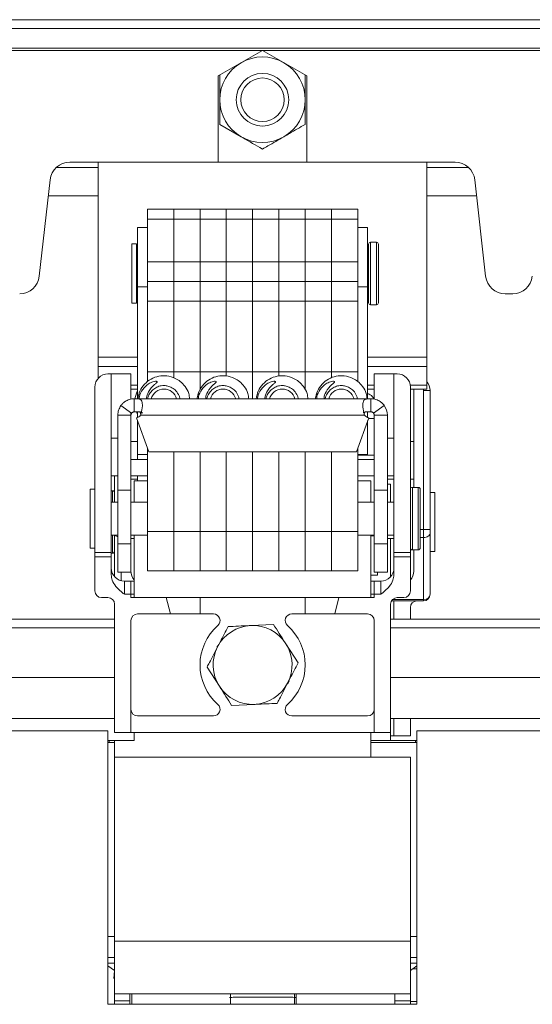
# Model space of a CAD drawing. Header units: millimetres. Extents: x 26 to 259, y 8 to 239.
# Tile 9 of 29: x 58 to 78, y 67 to 105. Entities that reach past the tile are written whole.
import ezdxf

# ---------------------------------------------------------------- set-up
doc = ezdxf.new("R2010")
doc.units = ezdxf.units.MM

msp = doc.modelspace()

# ---------------------------------------------------------------- linework, layer by layer
at = {"color": 7, "linetype": 'Continuous', "lineweight": 15}
for p, q in [((94.56, 104.798), (39.976, 104.798)), ((39.976, 104.464), (94.56, 104.464)), ((94.56, 103.718), (39.976, 103.718)), ((48.52, 103.631), (67.265, 103.631)), ((67.265, 103.631), (65.58, 102.658)), ((67.265, 103.631), (67.27, 103.631)), ((67.27, 103.631), (86.015, 103.631)), ((68.955, 102.658), (67.27, 103.631)), ((65.58, 102.658), (65.58, 99.381)), ((65.643, 102.691), (65.643, 101.756)), ((68.955, 99.381), (68.955, 102.658)), ((68.893, 100.821), (68.893, 101.756)), ((65.645, 100.816), (66.455, 100.349)), ((59.938, 99.381), (65.58, 99.381)), ((61.018, 99.381), (61.018, 91.963)), ((65.58, 99.381), (68.955, 99.381)), ((68.955, 99.381), (74.597, 99.381)), ((73.518, 99.381), (73.518, 91.963)), ((59.429, 99.182), (61.018, 99.182)), ((73.518, 99.182), (75.106, 99.182)), ((59.193, 98.715), (58.78, 95.047)), ((75.343, 98.715), (75.755, 95.047)), ((59.123, 98.1), (61.018, 98.1)), ((73.518, 98.1), (75.412, 98.1)), ((63.893, 97.594), (62.893, 97.594)), ((62.893, 97.219), (62.893, 97.594)), ((64.893, 97.594), (63.893, 97.594)), ((63.893, 97.219), (63.893, 97.594)), ((65.893, 97.594), (64.893, 97.594)), ((64.893, 97.219), (64.893, 97.594)), ((66.893, 97.594), (65.893, 97.594)), ((65.893, 97.219), (65.893, 97.594)), ((67.893, 97.594), (66.893, 97.594)), ((66.893, 97.219), (66.893, 97.594)), ((68.893, 97.594), (67.893, 97.594)), ((67.893, 97.219), (67.893, 97.594)), ((69.893, 97.594), (68.893, 97.594)), ((68.893, 97.219), (68.893, 97.594)), ((70.893, 97.594), (69.893, 97.594)), ((69.893, 97.219), (69.893, 97.594)), ((70.893, 97.219), (70.893, 97.594)), ((62.893, 97.219), (63.893, 97.219)), ((62.893, 95.594), (62.893, 97.219)), ((63.893, 95.594), (63.893, 97.219)), ((63.893, 97.219), (64.893, 97.219)), ((64.893, 97.219), (65.893, 97.219)), ((64.893, 95.594), (64.893, 97.219)), ((65.893, 95.594), (65.893, 97.219)), ((65.893, 97.219), (66.893, 97.219)), ((66.893, 95.594), (66.893, 97.219)), ((66.893, 97.219), (67.893, 97.219)), ((67.893, 95.594), (67.893, 97.219)), ((67.893, 97.219), (68.893, 97.219)), ((68.893, 95.594), (68.893, 97.219)), ((68.893, 97.219), (69.893, 97.219)), ((69.893, 95.594), (69.893, 97.219)), ((69.893, 97.219), (70.893, 97.219)), ((70.893, 95.594), (70.893, 97.219)), ((62.893, 96.897), (62.518, 96.897)), ((62.518, 96.897), (62.518, 94.641)), ((71.268, 96.897), (70.893, 96.897)), ((71.268, 94.641), (71.268, 96.897)), ((62.48, 96.272), (62.305, 96.272)), ((62.305, 94.085), (62.305, 96.272)), ((62.48, 94.085), (62.48, 96.272)), ((71.305, 94.097), (71.305, 96.26)), ((71.605, 96.335), (71.38, 96.335)), ((71.68, 96.26), (71.68, 94.035)), ((62.893, 95.594), (63.893, 95.594)), ((62.893, 94.844), (62.893, 95.594)), ((63.893, 94.844), (63.893, 95.594)), ((63.893, 95.594), (64.893, 95.594)), ((64.893, 95.594), (65.893, 95.594)), ((64.893, 94.844), (64.893, 95.594)), ((65.893, 94.844), (65.893, 95.594)), ((65.893, 95.594), (66.893, 95.594)), ((66.893, 94.844), (66.893, 95.594)), ((66.893, 95.594), (67.893, 95.594)), ((67.893, 94.844), (67.893, 95.594)), ((67.893, 95.594), (68.893, 95.594)), ((68.893, 94.844), (68.893, 95.594)), ((68.893, 95.594), (69.893, 95.594)), ((69.893, 94.844), (69.893, 95.594)), ((69.893, 95.594), (70.893, 95.594)), ((70.893, 94.844), (70.893, 95.594)), ((62.893, 94.844), (63.893, 94.844)), ((62.893, 94.094), (62.893, 94.844)), ((63.893, 94.094), (63.893, 94.844)), ((63.893, 94.844), (64.893, 94.844)), ((64.893, 94.844), (65.893, 94.844)), ((64.893, 94.094), (64.893, 94.844)), ((65.893, 94.094), (65.893, 94.844)), ((65.893, 94.844), (66.893, 94.844)), ((66.893, 94.094), (66.893, 94.844)), ((66.893, 94.844), (67.893, 94.844)), ((67.893, 94.094), (67.893, 94.844)), ((67.893, 94.844), (68.893, 94.844)), ((68.893, 94.094), (68.893, 94.844)), ((68.893, 94.844), (69.893, 94.844)), ((69.893, 94.094), (69.893, 94.844)), ((69.893, 94.844), (70.893, 94.844)), ((70.893, 94.094), (70.893, 94.844)), ((62.893, 94.641), (62.518, 94.641)), ((62.518, 94.641), (62.518, 90.39)), ((70.893, 94.641), (71.268, 94.641)), ((71.268, 90.39), (71.268, 94.641)), ((76.5, 94.381), (76.785, 94.381)), ((62.305, 94.022), (62.305, 94.085)), ((62.305, 94.022), (62.48, 94.022)), ((62.48, 94.022), (62.48, 94.085)), ((62.893, 94.094), (63.893, 94.094)), ((62.893, 91.406), (62.893, 94.094)), ((63.893, 91.406), (63.893, 94.094)), ((63.893, 94.094), (64.893, 94.094)), ((64.893, 94.094), (65.893, 94.094)), ((64.893, 91.406), (64.893, 94.094)), ((65.893, 91.406), (65.893, 94.094)), ((65.893, 94.094), (66.893, 94.094)), ((66.893, 91.406), (66.893, 94.094)), ((66.893, 94.094), (67.893, 94.094)), ((67.893, 91.406), (67.893, 94.094)), ((67.893, 94.094), (68.893, 94.094)), ((68.893, 91.406), (68.893, 94.094)), ((68.893, 94.094), (69.893, 94.094)), ((69.893, 91.406), (69.893, 94.094)), ((69.893, 94.094), (70.893, 94.094)), ((70.893, 91.406), (70.893, 94.094)), ((71.305, 94.035), (71.305, 94.097)), ((71.38, 93.96), (71.605, 93.96)), ((61.018, 91.61), (61.018, 91.963)), ((73.518, 91.963), (73.518, 91.61)), ((61.018, 91.162), (61.018, 91.61)), ((61.393, 91.331), (61.518, 91.331)), ((61.518, 91.331), (61.518, 84.543)), ((61.518, 91.331), (62.268, 91.331)), ((62.268, 90.37), (62.268, 91.331)), ((62.893, 91.406), (63.893, 91.406)), ((62.893, 91.036), (62.893, 91.406)), ((63.893, 91.185), (63.893, 91.406)), ((63.893, 91.406), (64.893, 91.406)), ((64.893, 91.406), (65.893, 91.406)), ((64.893, 90.748), (64.893, 91.406)), ((65.893, 91.254), (65.893, 91.406)), ((65.893, 91.406), (66.893, 91.406)), ((66.893, 90.39), (66.893, 91.406)), ((66.893, 91.406), (67.893, 91.406)), ((67.893, 91.25), (67.893, 91.406)), ((67.893, 91.406), (68.893, 91.406)), ((68.893, 90.741), (68.893, 91.406)), ((68.893, 91.406), (69.893, 91.406)), ((69.893, 91.182), (69.893, 91.406)), ((69.893, 91.406), (70.893, 91.406)), ((70.893, 91.045), (70.893, 91.406)), ((71.518, 91.331), (71.518, 90.37)), ((71.518, 91.331), (72.268, 91.331)), ((72.268, 84.543), (72.268, 91.331)), ((72.268, 91.331), (72.393, 91.331)), ((73.518, 91.61), (73.518, 90.903)), ((60.893, 84.543), (60.893, 90.831)), ((62.518, 90.756), (62.268, 90.756)), ((71.518, 90.756), (71.268, 90.756)), ((72.893, 84.543), (72.893, 90.831)), ((73.518, 90.756), (72.893, 90.756)), ((73.018, 90.756), (73.018, 87.019)), ((73.393, 85.422), (73.393, 90.705)), ((73.393, 90.705), (73.643, 90.705)), ((73.518, 90.903), (73.518, 90.756)), ((73.643, 90.705), (73.643, 85.422)), ((62.393, 90.39), (71.393, 90.39)), ((62.393, 90.39), (62.393, 89.89)), ((71.393, 89.89), (71.393, 90.39)), ((62.292, 89.838), (61.887, 90.132)), ((62.268, 89.765), (62.268, 89.856)), ((62.283, 89.821), (62.304, 89.852)), ((62.292, 89.838), (62.298, 89.846)), ((62.518, 89.789), (62.474, 89.887)), ((62.518, 89.676), (62.518, 89.886)), ((62.605, 89.886), (62.651, 89.766)), ((71.177, 89.886), (71.138, 89.815)), ((71.268, 89.89), (71.268, 89.676)), ((71.486, 89.846), (71.5, 89.825)), ((71.494, 89.838), (71.898, 90.132)), ((62.268, 89.765), (61.768, 89.765)), ((61.768, 89.765), (61.768, 86.914)), ((62.268, 89.765), (62.268, 86.914)), ((62.948, 88.365), (62.476, 89.661)), ((62.518, 88.272), (62.518, 89.546)), ((71.151, 89.765), (62.634, 89.765)), ((71.31, 89.661), (70.838, 88.365)), ((71.268, 89.546), (71.268, 88.272)), ((71.518, 89.765), (72.018, 89.765)), ((71.518, 89.765), (71.518, 86.914)), ((72.018, 89.765), (72.018, 86.914)), ((61.518, 88.892), (61.768, 88.892)), ((62.518, 88.766), (62.268, 88.766)), ((72.018, 88.892), (72.268, 88.892)), ((73.018, 88.766), (72.893, 88.766)), ((62.893, 85.344), (62.893, 88.516)), ((70.838, 88.365), (62.948, 88.365)), ((63.893, 85.344), (63.893, 88.365)), ((64.893, 85.344), (64.893, 88.365)), ((65.893, 85.344), (65.893, 88.365)), ((66.893, 85.344), (66.893, 88.365)), ((67.893, 85.344), (67.893, 88.365)), ((68.893, 85.344), (68.893, 88.365)), ((69.893, 85.344), (69.893, 88.365)), ((70.893, 85.344), (70.893, 88.516)), ((62.268, 88.081), (62.893, 88.081)), ((62.893, 88.272), (62.518, 88.272)), ((62.518, 88.272), (62.518, 88.081)), ((71.268, 88.272), (70.893, 88.272)), ((70.893, 88.239), (71.518, 88.239)), ((70.893, 88.081), (71.518, 88.081)), ((61.518, 87.456), (61.768, 87.456)), ((61.643, 86.456), (61.643, 87.456)), ((62.268, 87.456), (62.893, 87.456)), ((62.518, 87.33), (62.268, 87.33)), ((62.393, 87.269), (62.393, 86.456)), ((62.393, 87.269), (62.893, 87.269)), ((62.518, 87.456), (62.518, 87.269)), ((70.893, 87.456), (71.518, 87.456)), ((70.893, 87.269), (71.393, 87.269)), ((71.393, 87.269), (71.393, 86.456)), ((72.018, 87.456), (72.268, 87.456)), ((72.268, 87.33), (72.018, 87.33)), ((73.018, 87.33), (72.893, 87.33)), ((60.893, 86.956), (60.718, 86.956)), ((60.718, 84.706), (60.718, 86.956)), ((61.568, 86.893), (61.518, 86.893)), ((62.268, 86.914), (61.768, 86.914)), ((61.768, 84.879), (61.768, 86.914)), ((62.268, 84.879), (62.268, 86.914)), ((71.518, 86.914), (72.018, 86.914)), ((71.518, 84.879), (71.518, 86.914)), ((72.018, 87.143), (72.143, 87.143)), ((72.018, 84.879), (72.018, 86.914)), ((72.143, 87.143), (72.143, 86.456)), ((73.193, 87.019), (72.968, 87.019)), ((73.268, 86.944), (73.268, 84.72)), ((73.818, 86.83), (73.643, 86.83)), ((73.818, 86.83), (73.818, 84.58)), ((61.768, 86.456), (61.518, 86.456)), ((62.893, 86.456), (62.268, 86.456)), ((71.518, 86.456), (70.893, 86.456)), ((72.268, 86.456), (72.018, 86.456)), ((62.893, 85.344), (63.893, 85.344)), ((62.893, 83.844), (62.893, 85.344)), ((63.893, 83.844), (63.893, 85.344)), ((63.893, 85.344), (64.893, 85.344)), ((64.893, 85.344), (65.893, 85.344)), ((64.893, 83.844), (64.893, 85.344)), ((65.893, 83.844), (65.893, 85.344)), ((65.893, 85.344), (66.893, 85.344)), ((66.893, 83.844), (66.893, 85.344)), ((66.893, 85.344), (67.893, 85.344)), ((67.893, 83.844), (67.893, 85.344)), ((67.893, 85.344), (68.893, 85.344)), ((68.893, 83.844), (68.893, 85.344)), ((68.893, 85.344), (69.893, 85.344)), ((69.893, 83.844), (69.893, 85.344)), ((69.893, 85.344), (70.893, 85.344)), ((70.893, 83.844), (70.893, 85.344)), ((73.393, 85.115), (73.393, 85.422)), ((73.393, 85.422), (73.643, 85.422)), ((73.643, 85.422), (73.643, 85.268)), ((61.518, 85.206), (61.768, 85.206)), ((61.643, 83.625), (61.643, 85.206)), ((62.268, 85.206), (62.893, 85.206)), ((62.268, 85.08), (62.393, 85.08)), ((62.393, 85.206), (62.393, 82.831)), ((70.893, 85.206), (71.518, 85.206)), ((71.393, 85.206), (71.393, 82.831)), ((72.018, 85.206), (72.268, 85.206)), ((72.018, 85.08), (72.268, 85.08)), ((72.143, 85.08), (72.143, 83.625)), ((73.393, 82.753), (73.393, 85.115)), ((73.643, 85.268), (73.643, 82.955)), ((60.718, 84.706), (60.893, 84.706)), ((62.268, 84.879), (61.768, 84.879)), ((61.768, 84.879), (61.768, 83.79)), ((62.268, 84.879), (62.268, 83.79)), ((71.518, 84.879), (72.018, 84.879)), ((71.518, 84.879), (71.518, 83.79)), ((72.018, 84.879), (72.018, 83.79)), ((72.968, 84.644), (73.193, 84.644)), ((73.018, 83.83), (73.018, 84.644)), ((73.268, 84.72), (73.268, 84.719)), ((60.893, 84.543), (61.518, 84.543)), ((60.893, 84.374), (60.893, 84.543)), ((61.518, 84.374), (60.893, 84.374)), ((60.893, 84.374), (60.893, 83.081)), ((61.518, 84.543), (61.518, 84.374)), ((61.518, 84.518), (61.568, 84.518)), ((61.518, 83.699), (61.518, 84.374)), ((72.268, 84.543), (72.893, 84.543)), ((72.268, 84.374), (72.268, 84.543)), ((72.893, 84.374), (72.268, 84.374)), ((72.268, 84.374), (72.268, 83.699)), ((72.893, 84.543), (72.893, 84.374)), ((72.893, 84.374), (72.893, 83.081)), ((73.643, 84.58), (73.818, 84.58)), ((62.893, 83.844), (63.893, 83.844)), ((63.893, 83.844), (64.893, 83.844)), ((64.893, 83.844), (65.893, 83.844)), ((65.893, 83.844), (66.893, 83.844)), ((66.893, 83.844), (67.893, 83.844)), ((67.893, 83.844), (68.893, 83.844)), ((68.893, 83.844), (69.893, 83.844)), ((69.893, 83.844), (70.893, 83.844)), ((62.268, 83.79), (61.768, 83.79)), ((71.393, 83.68), (71.643, 83.68)), ((71.518, 83.79), (72.018, 83.79)), ((71.643, 83.68), (71.643, 83.79)), ((62.018, 83.456), (62.018, 82.955)), ((62.018, 83.456), (62.268, 83.456)), ((62.268, 83.456), (62.268, 82.955)), ((62.268, 83.456), (62.393, 83.456)), ((71.393, 83.456), (71.518, 83.456)), ((71.518, 83.456), (71.768, 83.456)), ((71.518, 82.955), (71.518, 83.456)), ((71.768, 82.955), (71.768, 83.456)), ((61.393, 82.831), (61.143, 82.831)), ((62.268, 82.955), (62.018, 82.955)), ((62.268, 82.831), (62.268, 82.955)), ((63.611, 82.831), (62.268, 82.831)), ((63.767, 82.206), (63.611, 82.831)), ((63.611, 82.831), (64.893, 82.831)), ((64.893, 82.831), (64.893, 82.206)), ((64.893, 82.831), (68.893, 82.831)), ((68.893, 82.831), (68.893, 82.206)), ((70.175, 82.831), (68.893, 82.831)), ((70.018, 82.206), (70.175, 82.831)), ((71.518, 82.831), (70.175, 82.831)), ((71.518, 82.955), (71.518, 82.831)), ((71.768, 82.955), (71.518, 82.955)), ((72.643, 82.831), (72.393, 82.831)), ((73.393, 82.705), (73.393, 82.753)), ((61.643, 82.581), (61.643, 77.706)), ((72.143, 77.706), (72.143, 82.581)), ((73.393, 82.705), (72.176, 82.705)), ((72.268, 82.705), (72.268, 82.008)), ((72.893, 82.455), (72.893, 82.008)), ((54.143, 82.008), (61.643, 82.008)), ((63.767, 82.206), (62.518, 82.206)), ((64.893, 82.206), (63.767, 82.206)), ((65.404, 82.206), (64.893, 82.206)), ((68.893, 82.206), (68.381, 82.206)), ((68.893, 82.206), (70.018, 82.206)), ((71.268, 82.206), (70.018, 82.206)), ((72.143, 82.008), (81.143, 82.008)), ((54.143, 81.684), (61.643, 81.684)), ((62.268, 81.956), (62.268, 77.706)), ((67.69, 81.806), (66.825, 81.767)), ((71.518, 77.706), (71.518, 81.956)), ((72.143, 81.684), (81.143, 81.684)), ((68.623, 80.347), (68.156, 81.076)), ((65.162, 80.19), (65.629, 79.461)), ((54.143, 79.795), (61.643, 79.795)), ((72.143, 79.795), (81.143, 79.795)), ((68.227, 79.556), (68.279, 79.665)), ((66.095, 78.731), (66.96, 78.77)), ((54.143, 78.229), (61.643, 78.229)), ((62.518, 78.331), (65.404, 78.331)), ((68.381, 78.331), (71.268, 78.331)), ((72.143, 78.229), (81.143, 78.229)), ((72.268, 78.229), (72.268, 77.58)), ((72.893, 78.229), (72.893, 77.58)), ((61.393, 77.769), (54.393, 77.769)), ((61.393, 67.369), (61.393, 77.769)), ((62.268, 77.706), (61.643, 77.706)), ((71.518, 77.706), (62.268, 77.706)), ((62.393, 77.706), (62.393, 77.394)), ((71.393, 77.706), (71.393, 76.769)), ((72.143, 77.706), (71.518, 77.706)), ((72.143, 77.706), (72.143, 77.394)), ((72.143, 77.58), (72.268, 77.58)), ((72.268, 77.58), (72.893, 77.58)), ((73.143, 77.769), (73.143, 67.369)), ((80.143, 77.769), (73.143, 77.769)), ((61.393, 77.394), (61.443, 77.394)), ((61.643, 77.319), (61.393, 77.319)), ((61.443, 77.394), (61.443, 77.319)), ((61.643, 77.394), (61.443, 77.394)), ((61.643, 77.394), (62.393, 77.394)), ((61.643, 76.769), (61.643, 77.394)), ((73.093, 77.394), (71.393, 77.394)), ((73.143, 77.319), (71.393, 77.319)), ((73.093, 77.319), (73.093, 77.394)), ((73.093, 77.394), (73.143, 77.394)), ((61.643, 76.769), (61.643, 69.769)), ((61.643, 76.769), (72.893, 76.769)), ((72.893, 76.769), (72.893, 69.769)), ((61.643, 69.944), (61.393, 69.944)), ((61.643, 69.769), (72.893, 69.769)), ((61.643, 69.769), (61.643, 67.769)), ((73.143, 69.944), (72.893, 69.944)), ((72.893, 67.769), (72.893, 69.769)), ((61.643, 68.649), (61.393, 68.826)), ((61.639, 68.652), (61.617, 68.345)), ((73.143, 68.826), (72.893, 68.649)), ((72.991, 68.719), (73.143, 68.719)), ((72.893, 67.769), (61.643, 67.769)), ((61.643, 67.501), (61.643, 67.769)), ((62.23, 67.769), (62.23, 67.369)), ((62.295, 67.369), (62.295, 67.769)), ((66.055, 67.369), (66.055, 67.769)), ((68.48, 67.769), (68.48, 67.369)), ((68.545, 67.369), (68.545, 67.769)), ((72.305, 67.369), (72.305, 67.769)), ((72.893, 67.769), (72.893, 67.501)), ((61.643, 67.369), (61.643, 67.501)), ((66.268, 67.641), (68.268, 67.641)), ((72.893, 67.52), (72.904, 67.469)), ((72.893, 67.501), (72.893, 67.369)), ((72.904, 67.469), (73.143, 67.469)), ((73.143, 67.369), (61.393, 67.369))]:
    msp.add_line(p, q, dxfattribs=at)
at = {"color": 8, "linetype": 'Continuous', "lineweight": 15}
for p, q in [((71.38, 96.335), (71.38, 94.026)), ((71.605, 93.96), (71.605, 96.335)), ((71.38, 94.026), (71.38, 93.96)), ((61.018, 91.963), (62.518, 91.963)), ((71.268, 91.963), (73.518, 91.963)), ((62.518, 91.61), (61.018, 91.61)), ((73.518, 91.61), (71.268, 91.61)), ((62.268, 90.903), (62.518, 90.903)), ((71.268, 90.903), (71.518, 90.903)), ((72.888, 90.903), (73.518, 90.903)), ((71.301, 89.639), (71.518, 89.639)), ((61.568, 86.456), (61.568, 86.893)), ((72.968, 87.019), (72.968, 84.644)), ((73.193, 84.644), (73.193, 87.019)), ((73.268, 85.422), (73.393, 85.422)), ((61.568, 84.518), (61.568, 85.206)), ((71.393, 85.18), (71.518, 85.18)), ((73.393, 85.115), (73.268, 85.115)), ((61.893, 83.79), (61.893, 83.472)), ((62.268, 82.956), (62.393, 82.956)), ((71.393, 82.956), (71.518, 82.956)), ((72.211, 82.753), (73.393, 82.753)), ((61.643, 69.144), (61.393, 69.144)), ((61.643, 68.931), (61.393, 68.931)), ((73.143, 69.144), (72.893, 69.144)), ((73.143, 68.931), (72.893, 68.931)), ((62.23, 67.501), (61.643, 67.501)), ((72.893, 67.501), (72.305, 67.501))]:
    msp.add_line(p, q, dxfattribs=at)
at = {"color": 7, "linetype": 'Continuous', "lineweight": 15, "flags": 128}
for points in [[(62.419, 90.39), (62.476, 90.604), (62.518, 90.698)], [(73.393, 85.115), (73.441, 85.117), (73.488, 85.126), (73.532, 85.14), (73.569, 85.16), (73.6, 85.183), (73.624, 85.21), (73.638, 85.238), (73.643, 85.268)], [(65.597, 81.049), (65.567, 80.997), (65.538, 80.942)]]:
    msp.add_lwpolyline(points, dxfattribs=at)
at = {"color": 8, "linetype": 'Continuous', "lineweight": 15, "flags": 128}
msp.add_lwpolyline([(73.393, 90.705), (73.388, 90.754), (73.387, 90.756)], dxfattribs=at)
at = {"color": 7, "linetype": 'Continuous', "lineweight": 15}
for radius in [1, 0.827]:
    msp.add_circle((67.268, 101.756), radius, dxfattribs=at)
for centre, radius, start, end in [((67.268, 101.756), 1.625, 60, 120), ((67.268, 101.756), 1.625, 120, 180), ((67.268, 101.756), 1.625, 0, 60), ((67.268, 101.756), 1.875, 149.9264, 150.0736), ((67.268, 101.756), 1.875, 29.9264, 30.0736), ((67.268, 101.756), 1.625, 180, 240), ((67.268, 101.756), 1.625, 300, 0), ((67.268, 101.756), 1.875, 209.9264, 210.0736), ((67.268, 101.756), 1.875, 329.9264, 330.0736), ((67.268, 101.756), 1.625, 240, 300), ((67.268, 101.756), 1.875, 269.9264, 270.0736), ((59.938, 98.631), 0.75, 90, 173.5812), ((74.597, 98.631), 0.75, 6.4188, 90), ((71.38, 96.26), 0.075, 90, 180), ((71.605, 96.26), 0.075, 0, 90), ((62.58, 95.872), 0.1, 180, 231.3178), ((71.23, 95.847), 0.075, 300, 0), ((58.035, 95.131), 0.75, 270, 353.5812), ((76.5, 95.131), 0.75, 186.4188, 270), ((76.785, 95.131), 0.75, 270, 353.5812), ((62.58, 94.422), 0.1, 128.6822, 180), ((71.23, 94.447), 0.075, 0, 60), ((71.38, 94.035), 0.075, 180, 270), ((71.605, 94.035), 0.075, 270, 0), ((61.393, 90.831), 0.5, 90, 180), ((72.393, 90.831), 0.5, 0, 90), ((73.143, 90.705), 0.5, 0, 41.4096), ((63.518, 90.255), 0.5, 90, 164.3675), ((63.518, 90.255), 0.5, 15.6325, 90), ((65.768, 90.255), 0.5, 90, 164.3675), ((65.768, 90.255), 0.5, 15.6325, 90), ((68.018, 90.255), 0.5, 90, 164.3675), ((68.018, 90.255), 0.5, 15.6325, 90), ((70.268, 90.255), 0.5, 90, 164.3675), ((70.268, 90.255), 0.5, 15.6325, 90), ((71.393, 89.765), 0.125, 0, 36.021), ((71.393, 89.765), 0.625, 0, 36.021), ((62.393, 89.963), 0.313, 285.4169, 320.6817), ((71.393, 89.963), 0.312, 219.3183, 254.5831), ((61.568, 86.818), 0.075, 0, 90), ((72.968, 86.944), 0.075, 90, 180), ((73.193, 86.944), 0.075, 0, 90), ((61.568, 84.593), 0.075, 270, 0), ((72.968, 84.719), 0.075, 180, 270), ((73.193, 84.719), 0.075, 270, 0), ((62.018, 83.956), 0.5, 180, 270), ((71.768, 83.956), 0.5, 270, 0), ((62.768, 83.83), 0.5, 180, 221.4096), ((72.518, 83.83), 0.5, 318.5904, 0), ((61.143, 83.081), 0.25, 180, 270), ((61.393, 82.581), 0.25, 0, 90), ((72.393, 82.581), 0.25, 90, 180), ((72.643, 83.081), 0.25, 270, 0), ((73.393, 82.955), 0.25, 270, 0), ((73.143, 82.455), 0.25, 90, 180), ((62.518, 81.956), 0.25, 90, 180), ((65.404, 81.956), 0.25, 311.4096, 90), ((68.381, 81.956), 0.25, 90, 228.5904), ((71.268, 81.956), 0.25, 0, 90), ((66.893, 80.269), 2, 131.4096, 228.5904), ((66.893, 80.269), 1.5, 92.589, 152.589), ((66.893, 80.269), 1.5, 32.589, 92.589), ((66.893, 80.269), 2, 311.4096, 48.5904), ((66.893, 80.269), 1.5, 152.589, 212.589), ((66.893, 80.269), 1.5, 332.589, 32.589), ((66.893, 80.269), 1.5, 212.589, 272.589), ((66.893, 80.269), 1.5, 272.589, 332.589), ((65.404, 78.581), 0.25, 270, 48.5904), ((68.381, 78.581), 0.25, 131.4096, 270), ((62.518, 78.581), 0.25, 180, 270), ((71.268, 78.581), 0.25, 270, 0)]:
    msp.add_arc(centre, radius, start, end, dxfattribs=at)
at = {"color": 8, "linetype": 'Continuous', "lineweight": 15}
msp.add_arc((61.835, 85.344), 0.219, 218.9758, 252.207, dxfattribs=at)
at = {"color": 7, "linetype": 'Continuous', "lineweight": 15}
msp.add_ellipse((73.393, 82.955), major_axis=(0.25, 0), ratio=0.807831, start_param=4.712389, end_param=6.283185, dxfattribs=at)
for points, knots in [([(68.893, 101.756), (68.893, 101.779), (68.893, 102.095), (68.893, 102.404), (68.893, 102.691)], [0, 0, 0, 0, 0.072617, 1, 1, 1, 1]), ([(65.643, 101.756), (65.643, 101.733), (65.643, 101.417), (65.643, 101.108), (65.643, 100.821)], [0, 0, 0, 0, 0.072617, 1, 1, 1, 1]), ([(68.08, 100.349), (68.154, 100.391), (68.428, 100.55), (68.695, 100.704), (68.89, 100.816)], [0, 0, 0, 0, 0.269525, 1, 1, 1, 1]), ([(66.455, 100.349), (66.475, 100.337), (66.749, 100.179), (67.017, 100.025), (67.265, 99.881)], [0, 0, 0, 0, 0.072675, 1, 1, 1, 1]), ([(67.27, 99.881), (67.337, 99.92), (67.602, 100.072), (67.876, 100.231), (68.08, 100.349)], [0, 0, 0, 0, 0.255381, 1, 1, 1, 1]), ([(64.497, 90.39), (64.489, 90.458), (64.47, 90.627), (64.339, 90.854), (64.159, 91.045), (63.924, 91.193), (63.64, 91.275), (63.317, 91.26), (63.021, 91.152), (62.772, 90.955), (62.591, 90.692), (62.548, 90.489), (62.528, 90.39)], [0, 0, 0, 0, 0.071724, 0.175112, 0.265712, 0.343703, 0.462572, 0.567824, 0.675699, 0.785331, 0.895076, 1, 1, 1, 1]), ([(62.58, 90.39), (62.581, 90.413), (62.589, 90.54), (62.705, 90.747), (62.892, 90.94), (63.07, 91.029), (63.179, 91.053), (63.231, 91.054), (63.251, 91.047), (63.257, 91.043), (63.261, 91.038), (63.263, 91.033), (63.263, 91.027), (63.258, 91.015), (63.226, 90.978), (63.095, 90.877), (62.944, 90.69), (62.857, 90.488), (62.861, 90.397), (62.861, 90.39)], [0, 0, 0, 0, 0.03912, 0.209343, 0.37319, 0.478684, 0.531224, 0.557588, 0.562028, 0.566497, 0.569298, 0.572116, 0.574698, 0.579344, 0.59294, 0.654537, 0.851314, 0.987173, 1, 1, 1, 1]), ([(66.747, 90.39), (66.739, 90.458), (66.72, 90.627), (66.589, 90.854), (66.409, 91.045), (66.174, 91.193), (65.89, 91.275), (65.567, 91.26), (65.271, 91.152), (65.022, 90.955), (64.841, 90.692), (64.798, 90.489), (64.778, 90.39)], [0, 0, 0, 0, 0.071724, 0.175112, 0.265712, 0.343703, 0.462572, 0.567824, 0.675699, 0.785331, 0.895076, 1, 1, 1, 1]), ([(64.83, 90.39), (64.831, 90.413), (64.839, 90.54), (64.955, 90.747), (65.142, 90.94), (65.32, 91.029), (65.429, 91.053), (65.481, 91.054), (65.501, 91.047), (65.507, 91.043), (65.511, 91.038), (65.513, 91.033), (65.513, 91.027), (65.508, 91.015), (65.476, 90.978), (65.345, 90.877), (65.194, 90.69), (65.107, 90.488), (65.111, 90.397), (65.111, 90.39)], [0, 0, 0, 0, 0.03912, 0.209343, 0.37319, 0.478684, 0.531224, 0.557588, 0.562028, 0.566497, 0.569298, 0.572116, 0.574698, 0.579344, 0.59294, 0.654537, 0.851314, 0.987173, 1, 1, 1, 1]), ([(68.997, 90.39), (68.989, 90.458), (68.97, 90.627), (68.839, 90.854), (68.659, 91.045), (68.424, 91.193), (68.14, 91.275), (67.817, 91.26), (67.521, 91.152), (67.272, 90.955), (67.091, 90.692), (67.048, 90.489), (67.028, 90.39)], [0, 0, 0, 0, 0.071724, 0.175112, 0.265712, 0.343703, 0.462572, 0.567824, 0.675699, 0.785331, 0.895076, 1, 1, 1, 1]), ([(67.08, 90.39), (67.081, 90.413), (67.089, 90.54), (67.205, 90.747), (67.392, 90.94), (67.57, 91.029), (67.679, 91.053), (67.731, 91.054), (67.751, 91.047), (67.757, 91.043), (67.761, 91.038), (67.763, 91.033), (67.763, 91.027), (67.758, 91.015), (67.726, 90.978), (67.595, 90.877), (67.444, 90.69), (67.357, 90.488), (67.361, 90.397), (67.361, 90.39)], [0, 0, 0, 0, 0.03912, 0.209343, 0.37319, 0.478684, 0.531224, 0.557588, 0.562028, 0.566497, 0.569298, 0.572116, 0.574698, 0.579344, 0.59294, 0.654537, 0.851314, 0.987173, 1, 1, 1, 1]), ([(71.247, 90.39), (71.239, 90.458), (71.22, 90.627), (71.089, 90.854), (70.909, 91.045), (70.674, 91.193), (70.39, 91.275), (70.067, 91.26), (69.771, 91.152), (69.522, 90.955), (69.341, 90.692), (69.298, 90.489), (69.278, 90.39)], [0, 0, 0, 0, 0.071724, 0.175112, 0.265712, 0.343703, 0.462572, 0.567824, 0.675699, 0.785331, 0.895076, 1, 1, 1, 1]), ([(69.33, 90.39), (69.331, 90.413), (69.339, 90.54), (69.455, 90.747), (69.642, 90.94), (69.82, 91.029), (69.929, 91.053), (69.981, 91.054), (70.001, 91.047), (70.007, 91.043), (70.011, 91.038), (70.013, 91.033), (70.013, 91.027), (70.008, 91.015), (69.976, 90.978), (69.845, 90.877), (69.694, 90.69), (69.607, 90.488), (69.611, 90.397), (69.611, 90.39)], [0, 0, 0, 0, 0.03912, 0.209343, 0.37319, 0.478684, 0.531224, 0.557588, 0.562028, 0.566497, 0.569298, 0.572116, 0.574698, 0.579344, 0.59294, 0.654537, 0.851314, 0.987173, 1, 1, 1, 1]), ([(62.906, 90.39), (62.906, 90.39), (62.909, 90.457), (62.971, 90.58), (63.087, 90.732), (63.244, 90.836), (63.397, 90.884), (63.541, 90.894), (63.681, 90.874), (63.837, 90.811), (63.992, 90.69), (64.085, 90.537), (64.126, 90.43), (64.13, 90.39), (64.13, 90.39)], [0, 0, 0, 0, 0.001454, 0.117051, 0.230713, 0.337785, 0.441401, 0.508437, 0.590823, 0.688396, 0.801439, 0.929536, 0.999857, 1, 1, 1, 1]), ([(65.156, 90.39), (65.156, 90.39), (65.159, 90.457), (65.221, 90.58), (65.337, 90.732), (65.494, 90.836), (65.647, 90.884), (65.791, 90.894), (65.931, 90.874), (66.087, 90.811), (66.242, 90.69), (66.335, 90.537), (66.376, 90.43), (66.38, 90.39), (66.38, 90.39)], [0, 0, 0, 0, 0.001454, 0.117051, 0.230713, 0.337786, 0.441401, 0.508437, 0.590823, 0.688396, 0.801439, 0.929536, 0.999857, 1, 1, 1, 1]), ([(67.406, 90.39), (67.406, 90.39), (67.409, 90.457), (67.471, 90.58), (67.587, 90.732), (67.744, 90.836), (67.897, 90.884), (68.041, 90.894), (68.181, 90.874), (68.337, 90.811), (68.492, 90.69), (68.585, 90.537), (68.626, 90.43), (68.63, 90.39), (68.63, 90.39)], [0, 0, 0, 0, 0.001454, 0.117051, 0.230713, 0.337786, 0.441401, 0.508437, 0.590823, 0.688396, 0.801439, 0.929536, 0.999857, 1, 1, 1, 1]), ([(69.656, 90.39), (69.656, 90.39), (69.659, 90.457), (69.721, 90.58), (69.837, 90.732), (69.994, 90.836), (70.147, 90.884), (70.291, 90.894), (70.431, 90.874), (70.587, 90.811), (70.742, 90.69), (70.835, 90.537), (70.876, 90.43), (70.88, 90.39), (70.88, 90.39)], [0, 0, 0, 0, 0.001454, 0.117051, 0.230713, 0.337786, 0.441401, 0.508437, 0.590823, 0.688396, 0.801439, 0.929536, 0.999857, 1, 1, 1, 1]), ([(71.268, 90.581), (71.287, 90.574), (71.367, 90.544), (71.459, 90.473), (71.505, 90.396), (71.518, 90.374)], [0, 0, 0, 0, 0.1902289, 0.7731149, 1, 1, 1, 1]), ([(61.887, 90.132), (61.884, 90.128), (61.878, 90.119), (61.887, 90.133), (61.91, 90.163), (61.96, 90.219), (62.053, 90.296), (62.204, 90.373), (62.328, 90.384), (62.393, 90.39)], [0, 0, 0, 0, 0.081023, 0.151035, 0.256934, 0.366451, 0.530769, 0.754683, 1, 1, 1, 1]), ([(62.393, 90.39), (62.44, 90.389), (62.507, 90.389), (62.577, 90.38), (62.626, 90.367), (62.664, 90.33), (62.693, 90.259), (62.705, 90.161), (62.697, 90.051), (62.675, 89.915), (62.648, 89.816), (62.634, 89.765)], [0, 0, 0, 0, 0.139782, 0.195899, 0.245081, 0.356699, 0.502386, 0.608853, 0.726241, 0.856218, 1, 1, 1, 1]), ([(71.151, 89.765), (71.137, 89.816), (71.11, 89.914), (71.088, 90.05), (71.08, 90.161), (71.092, 90.259), (71.121, 90.33), (71.159, 90.366), (71.208, 90.38), (71.278, 90.389), (71.345, 90.389), (71.393, 90.39)], [0, 0, 0, 0, 0.1428789, 0.2725467, 0.3902529, 0.497666, 0.6437992, 0.7547183, 0.8033891, 0.8594261, 1, 1, 1, 1]), ([(71.393, 90.39), (71.458, 90.384), (71.586, 90.372), (71.734, 90.295), (71.821, 90.222), (71.866, 90.174), (71.889, 90.144), (71.897, 90.134), (71.898, 90.133), (71.898, 90.132)], [0, 0, 0, 0, 0.247134, 0.484121, 0.635791, 0.720678, 0.791875, 0.919609, 1, 1, 1, 1]), ([(61.768, 89.765), (61.773, 89.831), (61.784, 89.963), (61.853, 90.076), (61.887, 90.132)], [0, 0, 0, 0, 0.500001, 1, 1, 1, 1]), ([(62.268, 89.765), (62.269, 89.778), (62.271, 89.804), (62.285, 89.827), (62.292, 89.838)], [0, 0, 0, 0, 0.499999, 1, 1, 1, 1]), ([(62.304, 89.852), (62.304, 89.853), (62.305, 89.854), (62.32, 89.868), (62.35, 89.884), (62.376, 89.889), (62.391, 89.89), (62.393, 89.89)], [0, 0, 0, 0, 0.154894, 0.52739, 0.747598, 0.968331, 1, 1, 1, 1]), ([(62.393, 89.89), (62.467, 89.891), (62.56, 89.893), (62.657, 89.88), (62.687, 89.867), (62.7, 89.854), (62.703, 89.847), (62.702, 89.843), (62.702, 89.842)], [0, 0, 0, 0, 0.63151, 0.782242, 0.917879, 0.956535, 0.992418, 1, 1, 1, 1]), ([(71.093, 89.861), (71.104, 89.867), (71.127, 89.881), (71.184, 89.887), (71.274, 89.889), (71.347, 89.89), (71.393, 89.89)], [0, 0, 0, 0, 0.147627, 0.311008, 0.566723, 1, 1, 1, 1]), ([(71.393, 89.89), (71.399, 89.889), (71.411, 89.889), (71.43, 89.884), (71.455, 89.875), (71.481, 89.855), (71.494, 89.837), (71.494, 89.838), (71.494, 89.838)], [0, 0, 0, 0, 0.043464, 0.086696, 0.162526, 0.322479, 0.599827, 1, 1, 1, 1]), ([(62.018, 82.955), (62.017, 82.955), (61.902, 83.049), (61.716, 83.203), (61.544, 83.469), (61.526, 83.629), (61.518, 83.699)], [0, 0, 0, 0, 0.002319, 0.471856, 0.769742, 1, 1, 1, 1]), ([(72.268, 83.699), (72.26, 83.629), (72.241, 83.469), (72.069, 83.203), (71.883, 83.049), (71.768, 82.955), (71.768, 82.955)], [0, 0, 0, 0, 0.230258, 0.528144, 0.997681, 1, 1, 1, 1]), ([(65.96, 81.728), (65.86, 81.535), (65.728, 81.281), (65.593, 81.021), (65.561, 80.959)], [0, 0, 0, 0, 0.760929, 1, 1, 1, 1]), ([(66.825, 81.767), (66.804, 81.766), (66.512, 81.753), (66.226, 81.74), (65.96, 81.728)], [0, 0, 0, 0, 0.070211, 1, 1, 1, 1]), ([(68.156, 81.076), (68.145, 81.094), (67.988, 81.34), (67.834, 81.582), (67.69, 81.806)], [0, 0, 0, 0, 0.070211, 1, 1, 1, 1]), ([(65.561, 80.959), (65.456, 80.756), (65.321, 80.496), (65.191, 80.245), (65.162, 80.19)], [0, 0, 0, 0, 0.779817, 1, 1, 1, 1]), ([(68.224, 79.578), (68.256, 79.64), (68.391, 79.9), (68.523, 80.154), (68.623, 80.347)], [0, 0, 0, 0, 0.23907, 1, 1, 1, 1]), ([(65.629, 79.461), (65.64, 79.443), (65.797, 79.197), (65.952, 78.955), (66.095, 78.731)], [0, 0, 0, 0, 0.070211, 1, 1, 1, 1]), ([(67.826, 78.809), (67.854, 78.864), (67.984, 79.115), (68.119, 79.375), (68.224, 79.578)], [0, 0, 0, 0, 0.220182, 1, 1, 1, 1]), ([(66.96, 78.77), (66.981, 78.771), (67.273, 78.784), (67.559, 78.797), (67.826, 78.809)], [0, 0, 0, 0, 0.070211, 1, 1, 1, 1]), ([(66.018, 67.622), (66.077, 67.63), (66.16, 67.641), (66.244, 67.641), (66.268, 67.641)], [0, 0, 0, 0, 0.724641, 1, 1, 1, 1]), ([(68.268, 67.641), (68.339, 67.642), (68.424, 67.643), (68.504, 67.628), (68.518, 67.626)], [0, 0, 0, 0, 0.832446, 1, 1, 1, 1])]:
    msp.add_open_spline(points, degree=3, knots=knots, dxfattribs=at)

doc.saveas('drawing.dxf')
